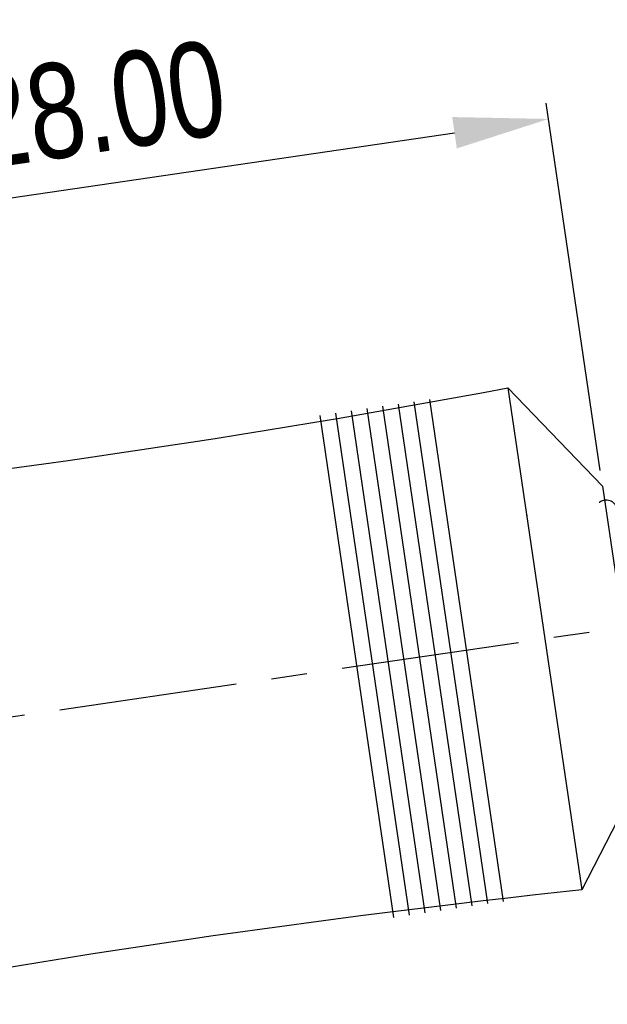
# Model space of a CAD drawing. Extents: x -12 to 408, y -4 to 293.
# Tile 3 of 10: x 237 to 255, y 115 to 146. Entities that reach past the tile are written whole.
import ezdxf

# ---------------------------------------------------------------- set-up
doc = ezdxf.new("R2010")
doc.units = 0
doc.header["$LTSCALE"] = 15
doc.header["$MEASUREMENT"] = 0
doc.header["$PDMODE"] = 3
doc.header["$PDSIZE"] = 0.3125
doc.linetypes.add('CENTER', pattern=[0.6, 0.375, -0.075, 0.075, -0.075])
doc.layers.get('0').update_dxf_attribs({"linetype": 'CONTINUOUS'})
doc.layers.get('Defpoints').update_dxf_attribs({"linetype": 'CONTINUOUS'})
doc.layers.add('CEN', color=3, linetype='CENTER')
doc.styles.get("Standard").update_dxf_attribs({"font": 'txt', "width": 0.8})
doc.dimstyles.get("Standard").update_dxf_attribs({"dimtxt": 3, "dimasz": 3, "dimexe": 0.5, "dimexo": 0.5, "dimgap": 1, "dimtad": 1, "dimzin": 4, "dimdsep": 46, "dimtxsty": 'Standard', "dimcen": 1, "dimclrd": 3, "dimclre": 3, "dimclrt": 3, "dimadec": 0, "dimazin": 0, "dimtp": 0.01, "dimtm": 0.01, "dimtfac": 1, "dimtofl": 0, "dimtmove": 0, "dimatfit": 0, "dimfxl": 0, "dimtolj": 1, "dimtzin": 4, "dimarcsym": 0})

# ---------------------------------------------------------------- blocks, each defined once
blk = doc.blocks.new('*D2')
at = {"color": 3, "lineweight": -2}
for p, q in [((254.9702593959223, 131.4533780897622), (253.2695633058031, 143.0341402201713)), ((228.6065550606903, 138.9068843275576), (250.3740474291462, 142.1035555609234)), ((226.8670961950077, 130.1042163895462), (225.5657423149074, 138.9656877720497))]:
    blk.add_line(p, q, dxfattribs=at)
at = {"color": 3}
for points in [[(250.3013989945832, 142.5982496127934), (250.4466958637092, 141.6088615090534), (253.3422117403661, 142.5394461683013)], [(228.5339066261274, 139.4015783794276), (228.6792034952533, 138.4121902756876), (225.6383907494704, 138.4709937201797)]]:
    blk.add_solid(points, dxfattribs=at)
at = {"layer": 'Defpoints', "color": 0}
for p in [(253.3422117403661, 142.5394461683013), (255.0429078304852, 130.9586840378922), (226.9397446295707, 129.6095223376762)]:
    blk.add_point(p, dxfattribs=at)
at = {"color": 3, "insert": (239.1270590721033, 142.9786902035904), "char_height": 3, "attachment_point": 5, "rotation": 8.354470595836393}
blk.add_mtext('\\A1;28.00', dxfattribs=at)

msp = doc.modelspace()

# ---------------------------------------------------------------- linework, layer by layer
at = {"color": 7, "linetype": 'Continuous'}
for p, q in [((255.0429078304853, 130.9586840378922), (252.0601686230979, 134.0566335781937)), ((252.0601686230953, 134.0566335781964), (254.3849185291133, 118.2264239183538)), ((248.5973102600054, 133.5480945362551), (250.9220601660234, 117.7178848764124)), ((249.0920043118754, 133.6207429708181), (251.4167542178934, 117.7905333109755)), ((249.5866983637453, 133.6933914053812), (251.9114482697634, 117.8631817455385)), ((246.6185340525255, 133.257500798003), (248.9432839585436, 117.4272911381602)), ((247.1132281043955, 133.330149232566), (249.4379780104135, 117.4999395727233)), ((247.6079221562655, 133.402797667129), (249.9326720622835, 117.5725880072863)), ((248.1026162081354, 133.4754461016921), (250.4273661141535, 117.6452364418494)), ((246.1238400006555, 133.1848523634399), (248.4485899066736, 117.3546427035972)), ((255.0429078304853, 130.9586840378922), (256.3510280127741, 122.0511380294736)), ((255.1362493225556, 130.516342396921), (255.1082886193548, 130.5134784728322)), ((252.641131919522, 130.1006077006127), (252.6702503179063, 129.9023281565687)), ((256.3510280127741, 122.0511380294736), (254.3849185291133, 118.2264239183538))]:
    msp.add_line(p, q, dxfattribs=at)
for centre, start, end in [((192.2239878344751, 453.755232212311), 276.1993245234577, 280.601076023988), ((288.9917026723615, -205.1772448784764), 96.10786516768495, 100.5096166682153)]:
    msp.add_arc(centre, 325.2499999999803, start, end)
for points in [[(255.0269133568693, 130.4911152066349), (254.9531684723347, 130.4500985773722), (254.9394197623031, 130.4395843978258)], [(255.1082886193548, 130.5134784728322), (255.0269133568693, 130.4911152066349)], [(255.1926577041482, 130.5154556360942), (255.1362450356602, 130.5164097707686)], [(255.5047792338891, 130.2222489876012), (255.4968180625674, 130.2592892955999), (255.4650179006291, 130.3374619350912), (255.4152418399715, 130.4056054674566), (255.3507759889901, 130.4600545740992), (255.2750815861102, 130.4973732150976), (255.1926577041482, 130.5154556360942)]]:
    msp.add_spline(points, degree=3, dxfattribs=at)
at = {"layer": 'CEN'}
msp.add_line((270.205054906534, 128.63550024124), (217.2216163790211, 120.8546024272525), dxfattribs=at)

# ---------------------------------------------------------------- dimensions: what is measured, and where the dimension line sits
dim = msp.add_linear_dim(base=(253.3422117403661, 142.5394461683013), p1=(226.9397446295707, 129.6095223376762), p2=(255.0429078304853, 130.9586840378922), angle=8.354470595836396, dimstyle='Standard')
dim.commit()
dim.dimension.update_dxf_attribs({"geometry": '*D2', "text_midpoint": (239.1270590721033, 142.9786902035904)})

doc.saveas('drawing.dxf')
